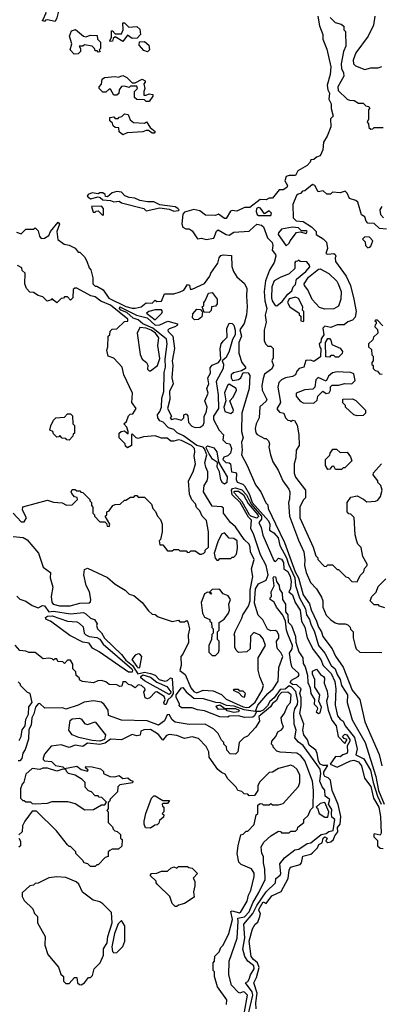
# Model space of a CAD drawing. Extents: x 2668140 to 2765664, y 823621 to 955240.
# Tile 142 of 256: x 2683695 to 2686042, y 874405 to 880801. Entities that reach past the tile are written whole.
import ezdxf

# ---------------------------------------------------------------- set-up
doc = ezdxf.new("R2010")
doc.units = 0

msp = doc.modelspace()

# ---------------------------------------------------------------- linework, layer by layer
at = {"layer": '0CON02XD'}
for points in [[(2683925, 880790), (2683875, 880800), (2683861.7, 880798.3), (2683855, 880790), (2683840, 880795), (2683848.3, 880801.7), (2683867.5, 880845), (2683840, 880905), (2683845, 880917.5), (2683913.6, 880893.6), (2683950, 880865), (2683937, 880813), (2683925, 880790)], [(2684365, 880660), (2684315, 880690), (2684301.7, 880678.3), (2684298.3, 880661.7), (2684285, 880660), (2684280, 880665), (2684290, 880685), (2684291.7, 880728.3), (2684298.3, 880728.3), (2684315, 880710), (2684355, 880710), (2684367.5, 880735), (2684365, 880780), (2684375, 880780), (2684403, 880753), (2684455, 880757.5), (2684475, 880740), (2684480, 880705), (2684458.3, 880681.7), (2684425, 880680), (2684395, 880700), (2684365, 880660)], [(2685631.2, 880825), (2685641.7, 880761.7), (2685662, 880705), (2685663.3, 880675), (2685689.3, 880609.3), (2685713.8, 880495), (2685710, 880445), (2685691.2, 880375), (2685696, 880345), (2685706, 880325), (2685702.5, 880285), (2685717.5, 880255), (2685717.5, 880225), (2685730, 880175), (2685713, 880157), (2685714, 880105), (2685691.2, 880045), (2685666.7, 880005), (2685663.8, 879955), (2685645, 879917.5), (2685621.7, 879908.3), (2685605, 879893.3), (2685585, 879890), (2685580, 879875), (2685560, 879855), (2685500.7, 879819.3), (2685485, 879790), (2685445, 879790), (2685425, 879782.5), (2685416.7, 879755), (2685433.8, 879725), (2685429.5, 879710.5), (2685405, 879696.7), (2685380, 879695), (2685335, 879642.5), (2685315, 879642.5), (2685295, 879630), (2685255, 879633.8), (2685189.5, 879580.5), (2685155, 879581.2), (2685105, 879557.5), (2685075, 879562.5), (2685063.3, 879556.7), (2685035, 879510), (2685025, 879510), (2684985, 879537.5), (2684965, 879530), (2684900.7, 879530.7), (2684865, 879560), (2684825, 879567.5), (2684765, 879550), (2684753, 879537), (2684747.5, 879475), (2684753.9, 879453.9), (2684773, 879443), (2684795, 879442.5), (2684815, 879430), (2684848.3, 879378.3), (2684875, 879382.5), (2684905, 879372.5), (2684955, 879382.5), (2684971.7, 879428.3), (2684983.3, 879436.7), (2685035, 879406.7), (2685055, 879402.5), (2685085, 879420), (2685185, 879426.7), (2685214, 879456), (2685235, 879473.8), (2685265, 879466.2), (2685277.5, 879455), (2685304, 879385), (2685334.2, 879354.2), (2685338, 879335), (2685333.6, 879303.6), (2685356.1, 879276.1), (2685357.5, 879265), (2685346.7, 879225), (2685316.4, 879173.6), (2685291.2, 879105), (2685281.2, 879035), (2685286.2, 878975), (2685298.8, 878925), (2685288.3, 878881.7), (2685294.1, 878835.9), (2685281.2, 878785), (2685283, 878717), (2685290, 878695), (2685305, 878680), (2685325, 878680), (2685340, 878665), (2685340, 878605), (2685332.5, 878585), (2685342.5, 878555), (2685329.3, 878530.7), (2685285, 878497.5), (2685275, 878470), (2685266.7, 878425), (2685270, 878395), (2685298.8, 878335), (2685295, 878323.3), (2685254.2, 878285.8), (2685250, 878215), (2685230, 878175), (2685223.3, 878145), (2685228.3, 878118.3), (2685237, 878107), (2685285, 878080), (2685295, 878080), (2685310, 878065), (2685317.5, 878045), (2685312.5, 878025), (2685322.5, 877975), (2685338.3, 877928.3), (2685372.5, 877875), (2685402.5, 877805), (2685441.7, 877751.7), (2685447.5, 877735), (2685447, 877687), (2685440, 877665), (2685446.7, 877575), (2685505, 877420), (2685540, 877345), (2685546.2, 877295), (2685543.8, 877255), (2685555, 877210), (2685582.5, 877145), (2685622.5, 877105), (2685655, 877050), (2685662.5, 877025), (2685662.5, 876985), (2685683.6, 876933.6), (2685715, 876902.5), (2685743.9, 876883.9), (2685765, 876877.5), (2685807, 876877), (2685825, 876870), (2685840, 876855), (2685843, 876843), (2685860, 876825), (2685860, 876785), (2685873, 876733), (2685880, 876715), (2685903, 876693), (2686045, 876690)], [(2685710, 880815), (2685743, 880783), (2685781.7, 880771.7), (2685798.3, 880758.3), (2685800, 880735), (2685810, 880725), (2685811.7, 880628.3), (2685797.5, 880595), (2685782.5, 880515), (2685783.6, 880483.6), (2685797.5, 880455), (2685800, 880435), (2685760, 880365), (2685761.7, 880341.7), (2685820, 880285), (2685835, 880277.5), (2685867, 880277), (2685895, 880260), (2685925, 880260), (2685941.7, 880241.7), (2685958.3, 880238.3), (2685968.3, 880228.3), (2685960, 880215), (2685960, 880155), (2685950, 880135), (2685960, 880125), (2685961.7, 880101.7), (2685975, 880090), (2685988.3, 880091.7), (2685995, 880100), (2686055, 880100)], [(2686000, 880825), (2685992.5, 880765), (2685957.5, 880695), (2685877.5, 880585), (2685860.7, 880539.3), (2685862.5, 880515), (2685875, 880502.5), (2685935, 880477.5), (2685975, 880487.5), (2686021.7, 880488.3), (2686045, 880497.5)], [(2684048.3, 880578.3), (2684022.5, 880605), (2684032.5, 880645), (2684017.5, 880695), (2684030.7, 880729.3), (2684057, 880737), (2684110, 880695), (2684125, 880690), (2684155, 880700), (2684198.3, 880698.3), (2684200, 880675), (2684220, 880655), (2684220, 880615), (2684210, 880605), (2684218.3, 880591.7), (2684205, 880590), (2684198.3, 880598.3), (2684185, 880600), (2684180, 880615), (2684165, 880630), (2684115, 880637.5), (2684105, 880630), (2684081.7, 880628.3), (2684090, 880615), (2684090, 880595), (2684075, 880580), (2684048.3, 880578.3)], [(2684525, 880592.5), (2684500.7, 880600.7), (2684470, 880635), (2684471.7, 880658.3), (2684505, 880660), (2684532.5, 880635), (2684537.5, 880605), (2684525, 880592.5)], [(2684535, 880270), (2684515, 880270), (2684505, 880280), (2684455, 880282.5), (2684440, 880295), (2684440, 880335), (2684460, 880355), (2684455, 880370), (2684415, 880370), (2684405, 880360), (2684375, 880370), (2684355, 880367.5), (2684340, 880345), (2684338.3, 880321.7), (2684325, 880310), (2684305, 880310), (2684285, 880350), (2684275, 880350), (2684255, 880330), (2684235, 880330), (2684210, 880355), (2684210, 880365), (2684227, 880383), (2684230, 880415), (2684245, 880426.7), (2684315, 880432.5), (2684335, 880427.5), (2684365, 880438.8), (2684390, 880425), (2684425, 880390), (2684445, 880390), (2684490, 880415), (2684510, 880405), (2684510, 880395), (2684500, 880385), (2684507.5, 880355), (2684500, 880335), (2684501.7, 880311.7), (2684515, 880310), (2684535, 880320), (2684560, 880315), (2684560, 880305), (2684535, 880270)], [(2684365, 880053.3), (2684341.7, 880071.7), (2684338.3, 880098.3), (2684315, 880100), (2684301.7, 880111.7), (2684298.3, 880128.3), (2684280, 880145), (2684280, 880165), (2684305, 880170), (2684315, 880160), (2684335, 880160), (2684341.7, 880168.3), (2684358.3, 880171.7), (2684375, 880190), (2684400, 880185), (2684411.7, 880151.7), (2684433, 880133), (2684505, 880130), (2684518.3, 880138.3), (2684541.7, 880101.7), (2684573.3, 880075), (2684567.5, 880065), (2684555, 880064), (2684531.7, 880081.7), (2684515, 880082.5), (2684495, 880073.3), (2684393.6, 880066.4), (2684365, 880053.3)], [(2684695, 879557.5), (2684725, 879562.5), (2684730, 879565), (2684722.5, 879575), (2684705, 879586.2), (2684605, 879597.5), (2684565, 879618), (2684525, 879617.5), (2684475, 879626), (2684442.3, 879642.3), (2684405, 879646.7), (2684377.5, 879657.5), (2684355, 879680), (2684325, 879686.2), (2684295, 879677.5), (2684265, 879650), (2684251.7, 879651.7), (2684250, 879665), (2684235, 879677.5), (2684215, 879677.5), (2684205, 879670), (2684165, 879676.7), (2684140, 879665), (2684132.5, 879655), (2684155, 879637.5), (2684205, 879650), (2684217, 879647), (2684235, 879630), (2684285, 879626.7), (2684305, 879617.5), (2684341.7, 879621.7), (2684355, 879612.5), (2684500, 879575), (2684515, 879560), (2684605, 879580), (2684665, 879570), (2684695, 879557.5)], [(2686075, 879440), (2686030, 879445), (2685997, 879477), (2685955, 879480), (2685943, 879493), (2685935, 879520), (2685913, 879533), (2685890, 879615), (2685877, 879627), (2685835, 879640), (2685820, 879675), (2685807, 879687), (2685775, 879677.5), (2685725, 879680), (2685711.7, 879668.3), (2685688.3, 879668.3), (2685665, 879690), (2685633, 879683), (2685610, 879725), (2685595, 879730), (2685545, 879690), (2685531.7, 879688.3), (2685518.3, 879671.7), (2685501.7, 879668.3), (2685491.7, 879658.3), (2685468.3, 879601.7), (2685470, 879515), (2685490, 879495), (2685535, 879490), (2685590, 879455), (2685620, 879425), (2685620, 879405), (2685665, 879377.5), (2685686.1, 879356.1), (2685693.3, 879315), (2685683, 879283), (2685695, 879277.5), (2685735, 879282.5), (2685742.5, 879275), (2685747.5, 879265), (2685742.5, 879255), (2685745, 879230), (2685813.3, 879135), (2685843.3, 879075), (2685863.3, 878985), (2685880, 878905), (2685871.7, 878868.3), (2685855, 878850), (2685825, 878837.5), (2685801.7, 878818.3), (2685755, 878820), (2685715, 878802.5), (2685675, 878810), (2685663, 878797), (2685670, 878755), (2685651.7, 878728.3), (2685650, 878705), (2685640, 878695), (2685643, 878673), (2685650, 878665), (2685648.3, 878611.7), (2685605, 878580), (2685585, 878590), (2685553, 878587), (2685540, 878545), (2685510, 878535), (2685493, 878517), (2685486.4, 878493.6), (2685465, 878482.5), (2685420, 878475), (2685395, 878462.5), (2685376.4, 878443.6), (2685370, 878415), (2685388, 878315), (2685363.3, 878273.3), (2685381.7, 878251.7), (2685410, 878245), (2685420, 878215), (2685435, 878200), (2685448.3, 878198.3), (2685455, 878190), (2685465, 878200), (2685478.3, 878198.3), (2685497, 878167), (2685507.5, 878105), (2685510, 878035), (2685490, 878005), (2685487.5, 877955), (2685477.5, 877915), (2685477.5, 877855), (2685485, 877830), (2685550, 877745), (2685550, 877695), (2685535, 877680), (2685512.5, 877635), (2685512.5, 877565), (2685600, 877375), (2685618.3, 877318.3), (2685630, 877305), (2685630, 877295), (2685671.7, 877251.7), (2685685, 877250), (2685695, 877260), (2685725, 877260), (2685755, 877230), (2685765, 877230), (2685811.7, 877181.7), (2685828.3, 877178.3), (2685851.7, 877151.7), (2685885, 877150)], [(2684235, 879530), (2684240, 879535), (2684240, 879575), (2684225, 879590), (2684161.7, 879588.3), (2684171.7, 879551.7), (2684185, 879550), (2684191.7, 879558.3), (2684205, 879560), (2684235, 879530)], [(2685245, 879528.8), (2685325, 879530), (2685330, 879545), (2685315, 879560), (2685285, 879540), (2685257.3, 879577.3), (2685245, 879582), (2685231.2, 879575), (2685230, 879555), (2685236.7, 879535), (2685245, 879528.8)], [(2686045, 879587.5), (2686033.3, 879565), (2686037.5, 879535), (2686057.5, 879515)], [(2683675, 879420), (2683705, 879410), (2683735, 879440), (2683785, 879440), (2683795, 879450), (2683815, 879430), (2683822.5, 879395), (2683835, 879380), (2683855, 879382.5), (2683885, 879400), (2683895.6, 879424.4), (2683945, 879486.7), (2683953.8, 879473.8), (2683936.2, 879425), (2683943, 879373), (2683983, 879343), (2684017, 879337), (2684055, 879317.5), (2684075, 879290), (2684085, 879290), (2684115, 879260), (2684131.7, 879231.7), (2684145, 879190), (2684157, 879177), (2684170, 879125), (2684170, 879085), (2684185, 879070), (2684195, 879070), (2684235.9, 879045.9), (2684272.9, 878992.9), (2684385, 878938.6), (2684425, 878926.7), (2684445, 878927.5), (2684483.3, 878936.7), (2684515, 878962.5), (2684555, 878960), (2684575, 878980), (2684585, 878970), (2684615, 878972.5), (2684635, 879020), (2684695, 879020), (2684737, 879033), (2684760, 879045), (2684785, 879080), (2684797, 879077), (2684801.7, 879051.7), (2684815, 879050), (2684895, 879087.5), (2684930, 879135), (2684936.7, 879155), (2684980.7, 879219.3), (2684990, 879255), (2685000.5, 879269.5), (2685015, 879273.8), (2685068.8, 879268.8), (2685073, 879197), (2685082.5, 879165), (2685105, 879130), (2685155, 879087.5), (2685170, 879055), (2685166.7, 879005), (2685172.5, 878935), (2685166.2, 878885), (2685151.7, 878828.3), (2685124.3, 878785.7), (2685133.8, 878745), (2685116.7, 878705), (2685117.5, 878635), (2685137.5, 878575), (2685160, 878545), (2685160, 878535), (2685135, 878520), (2685082, 878508), (2685067.5, 878495), (2685066.7, 878475), (2685077, 878457), (2685115, 878463.8), (2685130, 878475), (2685145, 878510), (2685177, 878507), (2685189.3, 878489.3), (2685183.8, 878405), (2685137.5, 878245), (2685133.8, 878125), (2685146, 878085), (2685134.1, 878055.9), (2685140, 878005), (2685133.9, 877973.9), (2685172.5, 877905), (2685225, 877780), (2685260, 877735), (2685293.3, 877663.3), (2685305, 877650), (2685307.5, 877625), (2685355.9, 877525.9), (2685414.2, 877405), (2685482.2, 877215), (2685505.6, 877175), (2685536, 877065), (2685576.8, 877006.8), (2685586.8, 876966.8), (2685622.5, 876895), (2685634, 876855), (2685653.8, 876825), (2685663.3, 876795), (2685724.1, 876714.1), (2685745.6, 876665.6), (2685794.2, 876594.2), (2685854, 876445), (2685902.5, 876385), (2685935, 876240), (2686027.7, 876027.7), (2686046.7, 875955)], [(2685425, 879332.5), (2685445, 879350), (2685450, 879365), (2685491.7, 879418.3), (2685515, 879422.5), (2685555, 879412.5), (2685560, 879425), (2685555, 879430), (2685525, 879430), (2685505, 879450), (2685465, 879452.5), (2685395, 879440), (2685373.9, 879416.1), (2685373.3, 879405), (2685425, 879332.5)], [(2685955, 879320), (2685965, 879322.5), (2685975, 879330), (2685987.5, 879365), (2685965, 879387.5), (2685935, 879390), (2685920, 879375), (2685938.3, 879358.3), (2685940, 879335), (2685955, 879320)], [(2685365, 878942.5), (2685399.5, 878970.5), (2685435, 879017.5), (2685460.7, 879039.3), (2685470, 879065), (2685485, 879080), (2685492.5, 879115), (2685553.3, 879165), (2685577.5, 879195), (2685577, 879207), (2685558.3, 879228.3), (2685515, 879230), (2685505, 879240), (2685498.3, 879231.7), (2685485, 879230), (2685480, 879225), (2685480, 879185), (2685445, 879150), (2685385, 879127.5), (2685347.5, 879105), (2685331.2, 879065), (2685328.8, 878995), (2685333.8, 878975), (2685353.9, 878943.9), (2685365, 878942.5)], [(2683652.5, 877595), (2683705, 877540), (2683725, 877540), (2683740, 877565), (2683712.5, 877615), (2683715, 877637.5), (2683875, 877680), (2683915, 877667.5), (2683971.7, 877661.7), (2683998.3, 877648.3), (2684035, 877650), (2684070, 877685), (2684068.3, 877698.3), (2684051.7, 877701.7), (2684033, 877723), (2684030, 877735), (2684035, 877750), (2684055, 877750), (2684065, 877740), (2684085, 877740), (2684091.7, 877731.7), (2684105, 877730), (2684150, 877685), (2684150, 877675), (2684160, 877665), (2684160, 877645), (2684170, 877635), (2684170, 877595), (2684180, 877585), (2684180, 877575), (2684215, 877540), (2684248.3, 877538.3), (2684258.3, 877528.3), (2684261.7, 877511.7), (2684275, 877510), (2684280, 877525), (2684250, 877575), (2684260, 877585), (2684260, 877605), (2684275, 877610), (2684300, 877645), (2684315, 877652.5), (2684347, 877653), (2684375, 877680), (2684385, 877680), (2684415, 877700), (2684435, 877700), (2684445, 877710), (2684455, 877710), (2684465, 877700), (2684505, 877700), (2684550, 877655), (2684560, 877625), (2684577, 877607), (2684590, 877575), (2684610, 877555), (2684620, 877525), (2684620, 877475), (2684610, 877425), (2684600, 877415), (2684605, 877390), (2684625, 877390), (2684655, 877350), (2684685, 877350), (2684695, 877360), (2684725, 877360), (2684735, 877350), (2684775, 877350), (2684785, 877340), (2684798.3, 877341.7), (2684805, 877350), (2684835, 877350), (2684865, 877330), (2684875, 877330), (2684890, 877335), (2684900, 877345), (2684900, 877355), (2684920, 877375), (2684920, 877475), (2684907, 877547), (2684880, 877575), (2684865, 877610), (2684843, 877633), (2684836.1, 877656.1), (2684813, 877683), (2684798.3, 877718.3), (2684790, 877805), (2684820, 877865), (2684836.2, 877915), (2684827.5, 877965), (2684832.5, 877995), (2684828.8, 878015), (2684810, 878035), (2684745, 878067.5), (2684725, 878072.5), (2684695, 878062.5), (2684675, 878063.3), (2684651.7, 878081.7), (2684615, 878083.3), (2684575, 878097.5), (2684498.3, 878091.7), (2684465, 878080), (2684450, 878085), (2684425, 878110), (2684420, 878105), (2684420, 878035), (2684395, 878020), (2684381.7, 878031.7), (2684380, 878045), (2684340, 878085), (2684340, 878115), (2684353, 878127), (2684375, 878130), (2684398.3, 878111.7), (2684400, 878125), (2684390, 878155), (2684370, 878175), (2684388.3, 878191.7), (2684401.7, 878228.3), (2684411.7, 878238.3), (2684428.3, 878241.7), (2684450, 878275), (2684422.5, 878315), (2684427.5, 878375), (2684370, 878495), (2684360, 878545), (2684305, 878602.5), (2684270, 878615), (2684260, 878655), (2684267, 878677), (2684270, 878745), (2684280, 878755), (2684281.7, 878778.3), (2684295, 878790), (2684325, 878792.5), (2684375, 878840), (2684396.4, 878843.6), (2684397.5, 878855), (2684285, 878947.8), (2684221.7, 878971.7), (2684185, 879001.2), (2684157.3, 879007.3), (2684065, 879056.7), (2684053, 879057), (2684041.7, 879048.3), (2684040, 878995), (2684025, 878980), (2684005, 879000), (2683985, 879000), (2683978.3, 878991.7), (2683965, 878990), (2683935, 878962.5), (2683911.7, 878981.7), (2683905, 878990), (2683898.3, 878981.7), (2683873, 878973), (2683845, 879000), (2683815, 879010), (2683785, 879030), (2683761.7, 879031.7), (2683740, 879055), (2683727.5, 879085), (2683730, 879155), (2683711.7, 879171.7), (2683708.3, 879188.3), (2683680, 879205)], [(2685675, 878920), (2685641.7, 878931.7), (2685593.9, 878983.9), (2685565.9, 879045.9), (2685543.8, 879075), (2685541.2, 879085), (2685570.7, 879129.3), (2685635, 879180), (2685645, 879182.5), (2685702.5, 879152.5), (2685753, 879103), (2685763.3, 879085), (2685782.5, 879035), (2685780, 878985), (2685765, 878940), (2685735, 878922.5), (2685675, 878920)], [(2684925, 878900), (2684891.7, 878901.7), (2684880, 878935), (2684890, 878945), (2684890, 878965), (2684900, 878975), (2684920, 879025), (2684945, 879030), (2684976.7, 878985), (2684977.5, 878955), (2684965, 878940), (2684940, 878935), (2684937, 878913), (2684925, 878900)], [(2685535, 878840), (2685540, 878845), (2685540, 878905), (2685530, 878915), (2685532.5, 878935), (2685505, 878990), (2685485, 878998.8), (2685445, 878987.5), (2685432.5, 878965), (2685447.5, 878935), (2685510, 878895), (2685510, 878885), (2685520, 878875), (2685520, 878845), (2685535, 878840)], [(2683653, 877443), (2683716.4, 877436.4), (2683743, 877423), (2683816.7, 877335), (2683846.7, 877245), (2683895, 877210), (2683892.5, 877175), (2683910, 877115), (2683900, 877055), (2683903, 877017), (2683912.5, 877005), (2683954.1, 876994.1), (2684023.6, 876993.6), (2684085, 877011.2), (2684145, 877012.5), (2684155, 877020), (2684157.5, 877035), (2684147.5, 877085), (2684127.5, 877125), (2684111.2, 877195), (2684115, 877230), (2684135, 877237.5), (2684265, 877177.5), (2684313.9, 877133.9), (2684380, 877095), (2684405, 877070), (2684435, 877060), (2684490, 877015), (2684530.7, 876960.7), (2684555, 876940), (2684575, 876937.5), (2684593, 876923), (2684685, 876892.5), (2684725, 876900), (2684735, 876890), (2684765, 876890), (2684778.3, 876898.3), (2684787, 876887), (2684796.7, 876845), (2684788.8, 876805), (2684790, 876755), (2684755, 876680), (2684740, 876665), (2684743.3, 876605), (2684733.6, 876573.6), (2684768.3, 876548.3), (2684805, 876460), (2684825, 876437.5), (2684845, 876427.5), (2684885, 876446.7), (2684951.7, 876441.7), (2685005, 876417.5), (2685035, 876387.5), (2685145, 876337.1), (2685167.3, 876332.7), (2685185, 876336.2), (2685222.7, 876367.3), (2685270, 876445), (2685276.7, 876475), (2685253, 876533), (2685243.3, 876575), (2685242.5, 876655), (2685290, 876735), (2685275, 876780), (2685255, 876802.5), (2685215, 876820), (2685193, 876797), (2685190, 876715), (2685170, 876695), (2685115, 876690), (2685100, 876705), (2685092.5, 876725), (2685092.5, 876795), (2685087.5, 876805), (2685093, 876827), (2685137, 876913), (2685142.5, 876935), (2685179.5, 876990.5), (2685191.2, 877025), (2685191.2, 877095), (2685207.5, 877185), (2685200, 877235), (2685216.7, 877295), (2685193.3, 877345), (2685192, 877375), (2685183.8, 877395), (2685151.2, 877425), (2685095.9, 877505.9), (2685062.5, 877535), (2685017.5, 877595), (2685017.5, 877627.5), (2685007.5, 877637.5), (2684945, 877640), (2684887.5, 877735), (2684892.5, 877775), (2684912.5, 877805), (2684916.7, 877825), (2684916.7, 877865), (2684902.5, 877895), (2684897.5, 877925), (2684910, 877975), (2684895, 878013.3), (2684885, 878023.5), (2684845, 878034.5), (2684758.1, 878098.1), (2684716.8, 878116.8), (2684695, 878138), (2684660.4, 878150.4), (2684626.1, 878186.1), (2684604.3, 878194.3), (2684590.8, 878215), (2684589.2, 878235), (2684605.5, 878255), (2684615.5, 878285), (2684617.2, 878342.8), (2684630, 878385), (2684631.7, 878508.3), (2684640.8, 878545), (2684639.4, 878595), (2684652.3, 878695), (2684647.9, 878725), (2684558.3, 878798.3), (2684494.7, 878824.7), (2684465, 878851.4), (2684432.4, 878862.4), (2684389.5, 878899.5), (2684352.5, 878915), (2684341.9, 878925), (2684344.4, 878935.6), (2684385, 878916.9), (2684452.6, 878882.6), (2684522, 878865), (2684575, 878817.1), (2684605, 878818), (2684657, 878843), (2684720, 878825), (2684717.5, 878815), (2684702.5, 878805), (2684665, 878793.3), (2684656.7, 878785), (2684658.8, 878775), (2684690, 878745), (2684699.4, 878665), (2684684.4, 878585), (2684689.4, 878555), (2684683.5, 878475), (2684692, 878435), (2684667.1, 878385), (2684668.6, 878335), (2684653.6, 878275), (2684680, 878225), (2684672.5, 878215), (2684680, 878205), (2684705, 878210), (2684745, 878200), (2684760, 878215), (2684760, 878235), (2684775, 878240), (2684787, 878227), (2684790, 878185), (2684811.7, 878161.7), (2684835, 878151.2), (2684867.5, 878155), (2684885, 878167.5), (2684893.3, 878185), (2684892.5, 878225), (2684905, 878250), (2684911.2, 878285), (2684897.5, 878325), (2684917.5, 878375), (2684910, 878405), (2684922.5, 878435), (2684916.7, 878475), (2684933.3, 878505), (2684930.7, 878539.3), (2684943.9, 878556.1), (2684986.4, 878573.6), (2685000, 878595), (2684997, 878663), (2685003.3, 878695), (2685017.5, 878715), (2685041.7, 878738.3), (2685040, 878795), (2685055, 878830), (2685075, 878827.5), (2685085, 878817.5), (2685094.2, 878785), (2685093.8, 878755), (2685075.9, 878724.1), (2685055, 878647.5), (2685035, 878606.7), (2685010, 878585), (2685017, 878563), (2685016.7, 878535), (2684969.3, 878450.7), (2684983.8, 878365), (2684986, 878275), (2684952.5, 878225), (2684953.3, 878205), (2684990, 878135), (2685017.5, 878105), (2685013, 878073), (2685035, 878050), (2685060, 878045), (2685070, 878015), (2685062.5, 877985), (2685045, 877967.5), (2685020.7, 877959.3), (2685014, 877945), (2685032.5, 877925), (2685055, 877922.5), (2685062.5, 877915), (2685070, 877865), (2685095, 877860), (2685101.7, 877851.7), (2685100, 877815), (2685106.4, 877796.4), (2685143.6, 877783.6), (2685153.8, 877773.8), (2685186.4, 877716.4), (2685203.3, 877665), (2685310, 877545), (2685318, 877525), (2685317.5, 877485), (2685345, 877468.8), (2685372, 877435), (2685383.3, 877385), (2685426.9, 877305), (2685440, 877265), (2685481.4, 877175), (2685486.2, 877126.2), (2685510.8, 877045), (2685550, 876975), (2685556, 876935), (2685576.2, 876905), (2685583.8, 876875), (2685608, 876825), (2685633.8, 876735), (2685676.1, 876686.1), (2685716.7, 876605), (2685743.6, 876583.6), (2685755, 876547.5), (2685775.8, 876515.8), (2685783.8, 876475), (2685822.5, 876415), (2685820, 876365), (2685843.6, 876283.6), (2685853.9, 876253.9), (2685936.7, 876105), (2686007.1, 875885), (2686024.5, 875795), (2686061.5, 875705)], [(2684575, 878851.2), (2684616.7, 878895), (2684622.5, 878905), (2684616.1, 878916.1), (2684573.6, 878916.4), (2684534.1, 878905.9), (2684517.5, 878895), (2684575, 878851.2)], [(2684830.7, 878850.7), (2684816.7, 878865), (2684819.3, 878890.7), (2684845, 878920), (2684868.3, 878918.3), (2684881.7, 878901.7), (2684878.3, 878871.7), (2684855, 878853.3), (2684830.7, 878850.7)], [(2686051.7, 878811.7), (2686018.3, 878848.3), (2686005, 878850), (2686000, 878845), (2686008.3, 878838.3), (2686010, 878825), (2686001.7, 878818.3), (2686000, 878805), (2686018.3, 878788.3), (2686020, 878765), (2685991.7, 878738.3), (2685988.3, 878721.7), (2685960, 878695), (2685960, 878675), (2685978.3, 878658.3), (2685980, 878625), (2685990, 878615), (2685990, 878585), (2685980, 878575), (2685981.7, 878561.7), (2685990, 878555), (2685990, 878535), (2686001.7, 878521.7), (2686018.3, 878518.3), (2686031.7, 878501.7), (2686048.3, 878498.3)], [(2684545, 878520), (2684590, 878555), (2684605, 878600), (2684592.5, 878685), (2684598.8, 878735), (2684575.7, 878765), (2684548, 878785), (2684515, 878797.8), (2684475, 878802.5), (2684457.5, 878765), (2684476, 878626), (2684490, 878595), (2684517.5, 878575), (2684527, 878557), (2684525, 878530), (2684535, 878520), (2684545, 878520)], [(2685765, 878610), (2685745, 878610), (2685735, 878620), (2685715, 878620), (2685705, 878610), (2685681.7, 878611.7), (2685680, 878705), (2685695, 878730), (2685705, 878730), (2685715, 878720), (2685721.7, 878691.7), (2685775, 878667.5), (2685790, 878645), (2685788.3, 878631.7), (2685765, 878610)], [(2685605, 878310), (2685625, 878330), (2685630, 878355), (2685661.7, 878388.3), (2685685, 878372.5), (2685703, 878377), (2685712.5, 878395), (2685713, 878417), (2685723, 878427), (2685765, 878427.5), (2685805, 878437.5), (2685850, 878435), (2685871.7, 878458.3), (2685865, 878500), (2685845, 878510), (2685795, 878512.5), (2685755, 878513.3), (2685725, 878506.2), (2685700, 878485), (2685685, 878452.5), (2685633, 878477), (2685618.3, 878461.7), (2685610, 878415), (2685598.3, 878401.7), (2685545, 878397.5), (2685490, 878375), (2685490, 878355), (2685515, 878322.5), (2685535, 878312.5), (2685605, 878310)], [(2685065, 878242.5), (2685080, 878255), (2685082.5, 878265), (2685060, 878325), (2685080.7, 878349.3), (2685102.5, 878395), (2685100, 878405), (2685055, 878432.5), (2685043.3, 878425), (2685023.6, 878376.4), (2685033.3, 878325), (2685020, 878285), (2685027.5, 878255), (2685065, 878242.5)], [(2685885, 878227.5), (2685863.6, 878233.6), (2685810, 878285), (2685810, 878295), (2685793, 878313), (2685793.6, 878336.4), (2685855, 878337.5), (2685876.4, 878326.4), (2685940, 878265), (2685940, 878245), (2685925, 878230), (2685885, 878227.5)], [(2684015, 878070), (2684001.7, 878071.7), (2683995, 878080), (2683971.7, 878081.7), (2683955, 878100), (2683948.3, 878091.7), (2683935, 878090), (2683915, 878110), (2683910, 878125), (2683890, 878135), (2683896.7, 878163.3), (2683915, 878200), (2683930, 878215), (2683985, 878220), (2684005, 878240), (2684025, 878240), (2684037, 878227), (2684040, 878175), (2684050, 878165), (2684050, 878115), (2684041.7, 878108.3), (2684040, 878095), (2684015, 878070)], [(2685025, 877784.4), (2685012.3, 877792.3), (2685001.7, 877811.7), (2684991.4, 877865), (2684975.8, 877895), (2684980, 877925), (2684947.4, 877947.4), (2684925, 877980), (2684907.1, 878015), (2684905.8, 878025), (2684915, 878031.9), (2684955, 878020), (2684974, 877995), (2684986.1, 877926.1), (2685042.5, 877832.5), (2685040, 877795), (2685025, 877784.4)], [(2685785, 877880), (2685745, 877880), (2685735, 877900), (2685721.7, 877898.3), (2685708.3, 877881.7), (2685695, 877880), (2685680, 877905), (2685680, 877945), (2685708.3, 877971.7), (2685710, 877985), (2685728.3, 878011.7), (2685751.7, 878011.7), (2685775, 877990), (2685821.7, 877991.7), (2685841.7, 877961.7), (2685850, 877935), (2685805, 877890), (2685795, 877890), (2685785, 877880)], [(2685885, 877150), (2685905, 877190), (2685930, 877215), (2685933, 877237), (2685950, 877255), (2685950, 877265), (2685922.5, 877315), (2685911.7, 877371.7), (2685890, 877395), (2685883, 877413), (2685872.5, 877455), (2685867, 877567), (2685845, 877590), (2685831.7, 877591.7), (2685820, 877605), (2685820, 877665), (2685845, 877700), (2685885, 877707.5), (2685926.7, 877686.7), (2685948.3, 877668.3), (2686005, 877672.5), (2686019.3, 877680.7), (2686036.2, 877703.8), (2686047.5, 877745), (2686040, 877775), (2686020, 877795), (2686020, 877805), (2685990, 877845), (2685991.7, 877858.3), (2686043, 877917)], [(2685178.1, 874335), (2685209.2, 874465), (2685204, 874485), (2685160, 874545), (2685175, 874552.5), (2685185, 874567.5), (2685194, 874596), (2685217.5, 874635), (2685213.8, 874655), (2685176.1, 874686.1), (2685157.5, 874715), (2685143.6, 874763.6), (2685156.4, 874836.4), (2685150.8, 874925), (2685208.1, 874995), (2685233.8, 875046.2), (2685294.6, 875135.4), (2685356.2, 875193.8), (2685357.8, 875222.2), (2685386.7, 875245), (2685390, 875255), (2685383, 875317), (2685413.3, 875356.7), (2685481.3, 875408.7), (2685506.4, 875413.6), (2685560, 875450), (2685585, 875454.3), (2685652.9, 875507.1), (2685685, 875514.4), (2685701.8, 875528.2), (2685730, 875535), (2685740, 875605), (2685721.4, 875621.4), (2685718.4, 875641.6), (2685721.2, 875671.2), (2685700.4, 875705), (2685708.8, 875735), (2685678.1, 875758.1), (2685675.5, 875795.5), (2685657.7, 875817.7), (2685642.9, 875855), (2685648.9, 875905), (2685645, 875932.5), (2685535.8, 876085.8), (2685505, 876107.5), (2685480, 876135), (2685488.8, 876185), (2685476.7, 876225), (2685473.6, 876293.6), (2685482, 876325), (2685498.3, 876351.7), (2685500.6, 876375), (2685486.5, 876436.5), (2685462.5, 876465), (2685445, 876473.1), (2685417.4, 876452.6), (2685385, 876450), (2685347.5, 876395), (2685317.9, 876372.1), (2685304.6, 876345), (2685275, 876316.2), (2685255, 876306.2), (2685233, 876307), (2685220.2, 876279.8), (2685208.8, 876271.2), (2685155, 876267.1), (2685115, 876280), (2685055, 876276.7), (2685045, 876270), (2684995, 876272.5), (2684895, 876312.5), (2684848.3, 876318.3), (2684815, 876330), (2684745, 876330), (2684730, 876345), (2684732.5, 876355), (2684710.9, 876400.9), (2684710, 876415), (2684745, 876461.2), (2684755, 876463.3), (2684763.2, 876453.2), (2684774.7, 876434.7), (2684824.7, 876394.7), (2684885, 876391.9), (2684965, 876366.9), (2684996.4, 876366.4), (2685035, 876347.3), (2685085, 876344.6), (2685149.9, 876319.9), (2685225, 876310), (2685240.7, 876349.3), (2685305, 876424), (2685341.2, 876455), (2685373.3, 876505), (2685377, 876593), (2685403.3, 876665), (2685390.7, 876690.7), (2685367.5, 876715), (2685363.9, 876733.9), (2685362.5, 876765), (2685376.4, 876783.6), (2685376.7, 876805), (2685366.7, 876825), (2685355, 876833.3), (2685325, 876832), (2685302.7, 876842.7), (2685273.6, 876903.6), (2685242.3, 876932.3), (2685220, 877010), (2685225.7, 877104.3), (2685245, 877136.7), (2685295, 877160), (2685308, 877195), (2685294.2, 877255), (2685258.8, 877325), (2685215.6, 877455.6), (2685195.8, 877495), (2685199.1, 877549.1), (2685180, 877570), (2685125.2, 877665.2), (2685074.6, 877714.6), (2685069.1, 877745), (2685076, 877755), (2685095, 877760), (2685137.8, 877747.8), (2685167.9, 877715), (2685197.3, 877655), (2685264.5, 877575), (2685264.5, 877555.5), (2685248, 877535), (2685263.3, 877503.3), (2685273.6, 877453.6), (2685345, 877287.5), (2685355, 877282.5), (2685375, 877302.5), (2685395, 877296.7), (2685408, 877275), (2685410, 877235), (2685435, 877216), (2685451.4, 877185), (2685457.9, 877152.1), (2685453.3, 877105), (2685442.5, 877085), (2685466.2, 877065), (2685483.8, 877015), (2685516, 876965), (2685523.8, 876895), (2685546.2, 876855), (2685560, 876785), (2685600.8, 876710.8), (2685648.8, 876645), (2685665.7, 876605.7), (2685716, 876555), (2685741.2, 876501.2), (2685746.2, 876455), (2685742.3, 876347.7), (2685758.3, 876278.3), (2685775, 876256.7), (2685795, 876243.3), (2685808.8, 876215), (2685867.5, 876137.5), (2685886.2, 876065), (2685877.5, 876025), (2685929.2, 875999.2), (2685973.1, 875925), (2685989.4, 875845), (2686016.6, 875756.6), (2686042.5, 875705)], [(2685235, 877562.9), (2685195, 877575.6), (2685186.5, 877585), (2685139.7, 877669.7), (2685089.4, 877725), (2685086, 877735), (2685090.7, 877739.3), (2685115, 877738.9), (2685146.9, 877715), (2685178.5, 877658.5), (2685241.5, 877585), (2685245.4, 877574.6), (2685235, 877562.9)], [(2684985, 877290), (2684995, 877300), (2685065, 877300), (2685075, 877310), (2685085, 877310), (2685101.7, 877328.3), (2685108.8, 877365), (2685105.9, 877415.9), (2685085, 877430), (2685055, 877432.5), (2685025, 877467.5), (2685005, 877460), (2684980.5, 877409.5), (2684956.7, 877335), (2684963, 877303), (2684975, 877290), (2684985, 877290)], [(2685435, 876810), (2685426.2, 876835), (2685421.2, 876895), (2685403.6, 876933.6), (2685362.5, 876985), (2685346.4, 877016.4), (2685320, 877035), (2685320, 877045), (2685330, 877055), (2685326.7, 877085), (2685345.9, 877124.1), (2685340, 877175), (2685345, 877183.8), (2685355, 877181.2), (2685362.3, 877152.3), (2685378.6, 877125), (2685381.9, 877101.9), (2685399.4, 877075), (2685400, 877035), (2685421.1, 877005), (2685420, 876955), (2685435.6, 876935), (2685437.5, 876887.5), (2685459.4, 876865), (2685484.3, 876795), (2685487.3, 876757.3), (2685507.5, 876695), (2685532.5, 876655), (2685535, 876620), (2685547.9, 876597.9), (2685562.7, 876542.7), (2685565.6, 876495), (2685581.2, 876461.2), (2685584.6, 876424.6), (2685608, 876385), (2685606.7, 876355), (2685626.2, 876335), (2685628.3, 876321.7), (2685620, 876305), (2685635, 876294.2), (2685645, 876297.5), (2685653.3, 876335), (2685636.7, 876375), (2685643.3, 876415), (2685611.4, 876465), (2685610, 876515), (2685595, 876550), (2685595, 876570), (2685621.7, 876581.7), (2685647, 876547), (2685667.5, 876535), (2685673, 876523), (2685670.7, 876490.7), (2685691.7, 876438.3), (2685696.2, 876405), (2685687.5, 876375), (2685696.7, 876315), (2685721.7, 876251.7), (2685750, 876215), (2685762.5, 876145), (2685805, 876100), (2685820, 876125), (2685801.7, 876131.7), (2685790, 876145), (2685805, 876160), (2685817.5, 876155), (2685837.5, 876125), (2685837.5, 876115), (2685820, 876085), (2685822.5, 876045), (2685817.5, 876035), (2685793.3, 876026.7), (2685775, 876012), (2685745, 876013.8), (2685710, 875965), (2685755, 875946.2), (2685842.7, 875987.3), (2685865, 875990), (2685895, 875980), (2685913.3, 875955), (2685934.3, 875874.3), (2685975, 875820), (2685991.4, 875745), (2686025.5, 875685), (2686036.5, 875625), (2686042.5, 875517.5), (2686035, 875503.8), (2685997, 875513), (2685992.9, 875505), (2685993.9, 875493.9), (2686018.3, 875468.3), (2686018, 875435), (2686035, 875419.2), (2686053.8, 875416.2)], [(2686065, 876980), (2686031.7, 876991.7), (2686025, 877000), (2685995, 877000), (2685970, 877025), (2685980, 877055), (2686008.3, 877081.7), (2686021.7, 877118.3), (2686071.7, 877168.3)], [(2683676.3, 877056.3), (2683695.8, 877035.8), (2683735, 877023.1), (2683775, 876995.7), (2683815, 876980), (2683843.6, 876996.4), (2683855, 876992.5), (2683884.3, 876954.3), (2683915, 876960), (2684025, 876941.2), (2684109.3, 876949.3), (2684125, 876942.5), (2684155, 876912.5), (2684180, 876905), (2684197, 876877), (2684193.3, 876865), (2684200, 876845), (2684225, 876818.8), (2684245, 876783.8), (2684356.5, 876676.5), (2684385, 876640), (2684426.5, 876606.5), (2684462, 876552), (2684505, 876563.5), (2684545, 876554.4), (2684573.3, 876543.3), (2684600, 876515), (2684636.2, 876503.8), (2684655, 876507.5), (2684674, 876526), (2684685, 876522.5), (2684690.9, 876425), (2684677.7, 876402.3), (2684656.2, 876383.8), (2684645, 876352.5), (2684635, 876352.5), (2684630, 876365), (2684640, 876385), (2684633.3, 876405), (2684585, 876435.8), (2684575, 876432.5), (2684540, 876395), (2684525, 876390), (2684510, 876395), (2684500, 876435), (2684510, 876445), (2684507, 876457), (2684486.7, 876476.7), (2684465, 876480), (2684445, 876460), (2684418.3, 876478.3), (2684401.7, 876481.7), (2684385, 876500), (2684365, 876500), (2684358.3, 876471.7), (2684345, 876470), (2684325, 876480), (2684275, 876482.5), (2684255, 876500), (2684225, 876507.5), (2684203, 876507), (2684175, 876492.5), (2684103, 876503), (2684085, 876510), (2684080, 876525), (2684061.7, 876541.7), (2684060, 876565), (2684040, 876585), (2684040, 876615), (2684025, 876640), (2684005, 876640), (2683985, 876620), (2683975, 876630), (2683941.7, 876631.7), (2683935, 876650), (2683925, 876650), (2683915, 876640), (2683905, 876650), (2683883, 876653), (2683848.3, 876648.3), (2683795, 876690), (2683755, 876690), (2683735, 876700), (2683695, 876702.5), (2683665, 876737.5)], [(2684965, 876670), (2684985, 876690), (2684990, 876705), (2684990, 876765), (2684980, 876775), (2684980, 876825), (2684990, 876835), (2684990, 876885), (2685023, 876907), (2685050, 876945), (2685056.7, 876965), (2685052.5, 877005), (2685062.5, 877035), (2685049.3, 877059.3), (2685015, 877072.5), (2684995, 877100), (2684985, 877102.5), (2684945, 877100), (2684930, 877085), (2684940, 877075), (2684935, 877070), (2684930, 877080), (2684915, 877082.5), (2684895, 877072.5), (2684872.5, 877015), (2684882.5, 876945), (2684895, 876920), (2684930, 876905), (2684930, 876895), (2684940, 876885), (2684943, 876853), (2684950, 876845), (2684950, 876815), (2684943, 876807), (2684940, 876775), (2684922.5, 876735), (2684923, 876693), (2684945, 876670), (2684965, 876670)], [(2684402.3, 876562.3), (2684211.2, 876695), (2684168.1, 876718.1), (2684145, 876750), (2684105, 876758.6), (2684020.3, 876800.3), (2683895, 876893.1), (2683866.2, 876905), (2683862.9, 876917.1), (2683874.5, 876925.5), (2683905, 876928.6), (2684005, 876893.3), (2684065, 876890), (2684080.7, 876880.7), (2684106.1, 876856.1), (2684113.8, 876815), (2684123.3, 876805), (2684146.1, 876793.9), (2684195, 876788.8), (2684215, 876776.2), (2684236.2, 876745), (2684422.9, 876585), (2684428.2, 876575), (2684425, 876562.9), (2684402.3, 876562.3)], [(2685230, 874375), (2685227.5, 874415), (2685237, 874477), (2685214, 874545), (2685231.7, 874578.3), (2685249.2, 874645), (2685238, 874675), (2685212, 874695), (2685197.5, 874715), (2685184.2, 874814.2), (2685206.7, 874895), (2685223.3, 874925), (2685240.7, 874939.3), (2685254, 874975), (2685258.8, 874995), (2685247.5, 875015), (2685248.8, 875025), (2685275, 875070), (2685295, 875060), (2685330.8, 875109.2), (2685391.9, 875138.1), (2685436.7, 875223.3), (2685443.9, 875276.1), (2685453.3, 875295), (2685515, 875313.8), (2685524.2, 875325), (2685533.2, 875366.8), (2685585, 875380), (2685595, 875388), (2685628.3, 875421.7), (2685636.7, 875443.3), (2685657.5, 875455), (2685664.4, 875485), (2685675, 875492.5), (2685691.2, 875485), (2685682.5, 875465), (2685695, 875456.7), (2685715, 875460), (2685731.2, 875475), (2685740.8, 875499.2), (2685761.2, 875525), (2685757, 875553), (2685775.8, 875574.2), (2685780.6, 875625), (2685763, 875703), (2685723.8, 875795), (2685711.7, 875861.7), (2685697, 875877), (2685675.7, 875885.7), (2685668.9, 875898.9), (2685669.5, 875915), (2685696.2, 875956.2), (2685665, 875955.5), (2685645, 875965.8), (2685634.4, 875985), (2685626.7, 876035), (2685616.7, 876055), (2685575, 876087.5), (2685562.7, 876122.7), (2685540, 876155), (2685534, 876185), (2685538.8, 876225), (2685512.5, 876295), (2685521.1, 876345), (2685522.9, 876395), (2685514.3, 876425), (2685521.2, 876455), (2685495, 876480.8), (2685465, 876483.6), (2685451.4, 876495), (2685458.7, 876511.3), (2685503.3, 876535), (2685508.8, 876545), (2685505, 876556.7), (2685463.9, 876593.9), (2685456.7, 876615), (2685446.7, 876685), (2685463.3, 876715), (2685466.7, 876735), (2685435, 876810)], [(2684465, 876590), (2684475, 876592.5), (2684487.5, 876665), (2684475, 876680), (2684465, 876682.5), (2684445, 876672.5), (2684423.8, 876645), (2684455, 876600), (2684465, 876590)], [(2684665, 876416.9), (2684505, 876506.9), (2684480.8, 876525), (2684481.4, 876535), (2684495, 876544.4), (2684545, 876529.4), (2684585, 876496.9), (2684649.6, 876469.6), (2684675.9, 876435.9), (2684674.3, 876425), (2684665, 876416.9)], [(2683691.2, 876118.8), (2683705.3, 876144.7), (2683711.9, 876188.1), (2683731.4, 876215), (2683734.7, 876255.3), (2683751.1, 876288.9), (2683753.3, 876336.7), (2683775.6, 876365), (2683763, 876423), (2683745, 876430), (2683700, 876475), (2683700, 876485), (2683685, 876500)], [(2685155, 874356.7), (2685174, 874465), (2685155, 874484), (2685145, 874486.2), (2685125, 874477.5), (2685115, 874482.5), (2685069.3, 874529.3), (2685053, 874597), (2685053.9, 874686.1), (2685106.2, 874835), (2685113.8, 874945), (2685110, 874965), (2685155, 874973.8), (2685184.1, 875005.9), (2685208.8, 875065), (2685248.3, 875131.7), (2685287.5, 875215), (2685287, 875283), (2685277.5, 875325), (2685277.5, 875365), (2685267.5, 875385), (2685263, 875427), (2685280.7, 875459.3), (2685325, 875500), (2685375, 875530), (2685388.3, 875528.3), (2685395, 875520), (2685445, 875520), (2685455, 875530), (2685485, 875530), (2685498.3, 875541.7), (2685500, 875555), (2685540, 875585), (2685540, 875605), (2685568.3, 875631.7), (2685581.7, 875668.3), (2685600, 875685), (2685602.5, 875795), (2685596.7, 875855), (2685545, 875987.5), (2685519.5, 876019.5), (2685495, 876036.7), (2685385, 876042.5), (2685365, 876050), (2685340, 876075), (2685340, 876085), (2685330, 876095), (2685332.5, 876115), (2685357.5, 876145), (2685370, 876175), (2685395, 876187.5), (2685407.5, 876205), (2685396.2, 876236.2), (2685392.5, 876265), (2685413.3, 876296.7), (2685432.5, 876345), (2685452.5, 876365), (2685456.7, 876415), (2685435, 876433.3), (2685395, 876431.2), (2685375, 876408), (2685361.2, 876378.8), (2685335, 876360), (2685323.2, 876336.8), (2685247.5, 876275), (2685252.5, 876245), (2685226.4, 876203.6), (2685173, 876147), (2685150, 876135), (2685120, 876105), (2685110, 876045), (2685095, 876030), (2685061.7, 876031.7), (2685040, 876055), (2685038.3, 876078.3), (2685020, 876095), (2685020, 876105), (2685005, 876120), (2684982.5, 876165), (2684955, 876192.5), (2684900, 876225), (2684795, 876222.5), (2684705, 876237.5), (2684685, 876252.5), (2684665, 876287.5), (2684653.3, 876285), (2684633.9, 876246.1), (2684595, 876218.8), (2684523, 876247), (2684355, 876250), (2684271.7, 876281.7), (2684270, 876315), (2684243, 876353), (2684225, 876367.5), (2684175, 876377.5), (2684113, 876367), (2684075, 876347.5), (2683995, 876322.5), (2683975, 876330), (2683858.3, 876328.3), (2683825, 876360), (2683815, 876357.5), (2683798, 876335), (2683787.5, 876292.5), (2683773.4, 876266.6), (2683769.3, 876219.3), (2683755, 876190), (2683752.1, 876127.9), (2683730.3, 876059.7), (2683714.4, 876035.6), (2683709.2, 876000.8), (2683695, 875986.5), (2683685, 875986.5)], [(2685155, 876400), (2685160, 876425), (2685145, 876440), (2685125, 876440), (2685115, 876450), (2685085, 876450), (2685080, 876445), (2685118.3, 876428.3), (2685140, 876405), (2685155, 876400)], [(2685085, 876300.9), (2685042.1, 876312.1), (2685033, 876323), (2684985, 876319.5), (2684971.2, 876338.8), (2684973.3, 876345), (2684995, 876349.6), (2685025.9, 876325.9), (2685095, 876326.8), (2685120, 876315), (2685115, 876304.4), (2685085, 876300.9)], [(2684215, 876114.5), (2684165, 876118.7), (2684077.8, 876137.8), (2684035, 876155.6), (2684014.4, 876185), (2684021.8, 876248.2), (2684035, 876259.2), (2684083, 876263), (2684096.4, 876256.4), (2684115, 876230), (2684135, 876223.3), (2684185, 876240), (2684252.9, 876155), (2684245, 876126), (2684215, 876114.5)], [(2685037, 874403), (2685040, 874435), (2684978.3, 874518.3), (2684960, 874585), (2684960, 874615), (2684950, 874625), (2684950, 874675), (2684960, 874685), (2684961.7, 874718.3), (2684990, 874745), (2685000, 874775), (2685015, 874790), (2685052.5, 874865), (2685076, 874955), (2685065, 875007.5), (2685075, 875012.5), (2685120.8, 874999.2), (2685131.2, 875005), (2685171.2, 875075), (2685181.2, 875115), (2685196.2, 875145), (2685217.5, 875235), (2685216.4, 875256.4), (2685200, 875285), (2685133, 875313), (2685118.3, 875328.3), (2685107.5, 875385), (2685112.5, 875435), (2685130, 875505), (2685145, 875510), (2685165, 875530), (2685175, 875530), (2685217, 875573), (2685230, 875635), (2685240, 875645), (2685241.7, 875698.3), (2685255, 875710), (2685268.3, 875708.3), (2685275, 875700), (2685315, 875700), (2685325, 875710), (2685335, 875700), (2685375, 875700), (2685405, 875710), (2685505, 875820), (2685512.5, 875845), (2685512.5, 875895), (2685493, 875933), (2685475, 875950), (2685455, 875957.5), (2685375, 875937.5), (2685337, 875913), (2685315, 875910), (2685251.7, 875848.3), (2685240, 875825), (2685240, 875795), (2685218.3, 875761.7), (2685185, 875760), (2685175, 875770), (2685153, 875773), (2685137, 875787), (2685110, 875795), (2685100, 875815), (2685045, 875870), (2685029.3, 875899.3), (2685005, 875910), (2684980.7, 875930.7), (2684925, 876010), (2684922.5, 876045), (2684905, 876080), (2684855, 876132.5), (2684815, 876143.3), (2684765, 876132.5), (2684715, 876152), (2684665, 876158), (2684648.3, 876151.7), (2684625, 876120), (2684595, 876157.5), (2684572.3, 876172.3), (2684545, 876191.2), (2684501.7, 876188.3), (2684481.7, 876178.3), (2684477, 876153), (2684455, 876150), (2684425, 876157.5), (2684355, 876122), (2684285, 876127.5), (2684249.1, 876100.9), (2684215, 876092), (2684135, 876102.5), (2684105, 876080), (2684055, 876087.5), (2684015, 876073.3), (2683965, 876090), (2683898.3, 876081.7), (2683855, 876030), (2683846.7, 876005), (2683846.7, 875995), (2683855, 875986.7), (2683901.7, 875981.7), (2683927.1, 875957.1), (2683975, 875946.7), (2683985, 875937.5), (2684065, 875952.5), (2684095, 875930), (2684135, 875920), (2684140, 875925), (2684121.7, 875941.7), (2684125, 875950), (2684165, 875946.7), (2684220, 875935), (2684238.3, 875918.3), (2684240, 875905), (2684280, 875885), (2684313, 875883), (2684341.7, 875891.7), (2684365, 875872.5), (2684397, 875877), (2684415, 875860), (2684430, 875855), (2684427, 875843), (2684345, 875830), (2684331.7, 875818.3), (2684330, 875785), (2684281.7, 875738.3), (2684278.3, 875721.7), (2684270, 875715), (2684270, 875675), (2684260, 875665), (2684270, 875655), (2684270, 875585), (2684298.3, 875558.3), (2684301.7, 875541.7), (2684311.7, 875531.7), (2684328.3, 875528.3), (2684348.3, 875508.3), (2684350, 875485), (2684360, 875475), (2684358.3, 875431.7), (2684337, 875413), (2684295, 875412.5), (2684280, 875405), (2684270, 875395), (2684270, 875365), (2684250.7, 875359.3), (2684205, 875310), (2684195, 875310), (2684185, 875300), (2684155, 875300), (2684137, 875317), (2684113.6, 875323.6), (2684105, 875340)], [(2684118.3, 875668.3), (2684175, 875670), (2684225, 875700), (2684248.3, 875701.7), (2684258.3, 875718.3), (2684228.3, 875748.3), (2684211.7, 875751.7), (2684205, 875760), (2684185, 875760), (2684160, 875785), (2684141.7, 875791.7), (2684120, 875815), (2684120, 875845), (2684100, 875865), (2684055, 875893.3), (2684012.5, 875905), (2684000, 875915), (2683995, 875930), (2683975, 875932.5), (2683935, 875920), (2683875, 875938.8), (2683845, 875938.8), (2683825, 875931.2), (2683775, 875936.7), (2683735, 875900), (2683721.7, 875848.3), (2683710, 875835), (2683700, 875805), (2683700, 875745), (2683715, 875730), (2683725, 875730), (2683735, 875720), (2683765, 875720), (2683775, 875710), (2683795, 875707.5), (2683875, 875712.5), (2683905, 875722.5), (2684005, 875722.5), (2684055, 875710), (2684118.3, 875668.3)], [(2684545, 875550), (2684511.7, 875551.7), (2684502.5, 875575), (2684502.5, 875595), (2684513.3, 875645), (2684550, 875745), (2684565, 875760), (2684575, 875760), (2684625, 875730), (2684668.3, 875728.3), (2684655, 875710), (2684625, 875710), (2684620, 875705), (2684621.7, 875691.7), (2684630, 875685), (2684630, 875655), (2684620, 875645), (2684630, 875635), (2684628.3, 875621.7), (2684601.7, 875598.3), (2684598.3, 875581.7), (2684588.3, 875571.7), (2684571.7, 875568.3), (2684545, 875550)], [(2685695, 875620), (2685701.2, 875655), (2685676.1, 875716.1), (2685645, 875710), (2685620, 875685), (2685628.3, 875678.3), (2685640, 875645), (2685675, 875620), (2685695, 875620)], [(2684105, 875340), (2684060, 875385), (2684060, 875395), (2684025, 875430), (2684015, 875430), (2684005, 875440), (2683933, 875533), (2683805, 875660), (2683775, 875660), (2683727.5, 875595), (2683712.5, 875565), (2683710, 875525), (2683690, 875505)], [(2683690, 875485), (2683700, 875465), (2683700, 875435), (2683690, 875425)], [(2684715, 875040), (2684705, 875040), (2684685, 875060), (2684670, 875105), (2684591.7, 875181.7), (2684580, 875195), (2684580, 875205), (2684541.7, 875241.7), (2684550, 875255), (2684585, 875257.5), (2684615, 875270), (2684655, 875270), (2684675, 875290), (2684695, 875297.5), (2684715, 875290), (2684725, 875300), (2684785, 875300), (2684793, 875293), (2684815, 875290), (2684850, 875255), (2684820, 875225), (2684832.5, 875205), (2684832.5, 875175), (2684822.5, 875135), (2684828.3, 875101.7), (2684765, 875060), (2684725, 875050), (2684715, 875040)], [(2684095, 874532.5), (2684116.4, 874543.6), (2684141.7, 874578.3), (2684155, 874580), (2684168.3, 874591.7), (2684177.5, 874635), (2684218, 874675), (2684238, 874725), (2684240, 874765), (2684262.5, 874805), (2684267.5, 874845), (2684295.8, 874935), (2684291.7, 875001.7), (2684235, 875057.5), (2684215, 875070), (2684171.7, 875081.7), (2684103.6, 875133.6), (2684078.8, 875185), (2684061.2, 875201.2), (2683995, 875228.8), (2683935, 875232.5), (2683885, 875226.7), (2683815, 875192.5), (2683795, 875190), (2683785, 875180), (2683760, 875175), (2683711.7, 875128.3), (2683710, 875105), (2683725, 875080), (2683780, 875025), (2683790, 874995), (2683810, 874975), (2683810, 874935), (2683860, 874845), (2683858.3, 874788.3), (2683878.3, 874728.3), (2683947, 874647), (2683961.7, 874601.7), (2683980, 874585), (2683980, 874555), (2683995, 874540), (2684015, 874540), (2684051.7, 874578.3), (2684065, 874580), (2684070, 874545), (2684083, 874533), (2684095, 874532.5)], [(2684305, 874740), (2684325, 874742.5), (2684365, 874780), (2684377.5, 874815), (2684377.5, 874915), (2684355, 874950), (2684335, 874927.5), (2684310, 874865), (2684292.3, 874777.7), (2684297, 874747), (2684305, 874740)]]:
    msp.add_lwpolyline(points, dxfattribs=at)

doc.saveas('drawing.dxf')
